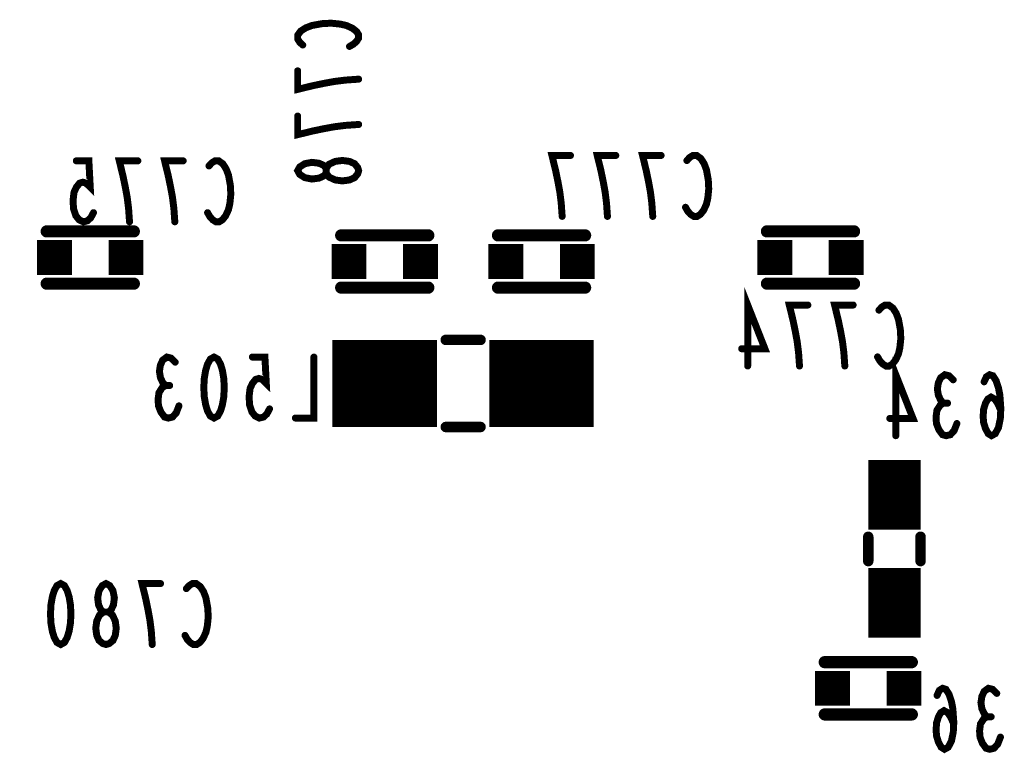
# Model space of a CAD drawing. Extents: x 0 to 8.86, y -3.29 to 6.3.
# Tile 83 of 129: x 6.35 to 6.92, y 2.84 to 3.26. Entities that reach past the tile are written whole.
import ezdxf

# ---------------------------------------------------------------- set-up
doc = ezdxf.new("R2010")
doc.units = 0
doc.layers.get('0').update_dxf_attribs({"color": 3, "linetype": 'CONTINUOUS'})

# ---------------------------------------------------------------- blocks, each defined once
blk = doc.blocks.new('PAD_S1')
at = {"const_width": 1}
blk.add_lwpolyline([(-0.5, 0), (0.5, 0)], dxfattribs=at)
blk = doc.blocks.new('PAD_R1')
at = {"const_width": 0.5}
blk.add_lwpolyline([(0.25, 0, 1), (-0.25, 0, 1)], format="xyb", close=True, dxfattribs=at)

msp = doc.modelspace()

# ---------------------------------------------------------------- linework, layer by layer
for points, const_width in [([(6.51542, 3.24926), (6.51367, 3.25086), (6.5125, 3.25273), (6.5125, 3.25486), (6.51425, 3.25726), (6.51717, 3.25913), (6.52067, 3.26046), (6.5265, 3.26153), (6.53175, 3.2618), (6.537, 3.26126), (6.5405, 3.26046), (6.544, 3.25886), (6.54633, 3.257), (6.5475, 3.25513), (6.5475, 3.25326), (6.54633, 3.2514), (6.54458, 3.2498), (6.54225, 3.24846)], 0.004), ([(6.5475, 3.22966), (6.53992, 3.22913), (6.5335, 3.22833), (6.52767, 3.22726), (6.52125, 3.22593), (6.5125, 3.2238), (6.5125, 3.23446)], 0.004), ([(6.5475, 3.20366), (6.53992, 3.20313), (6.5335, 3.20233), (6.52767, 3.20126), (6.52125, 3.19993), (6.5125, 3.1978), (6.5125, 3.20846)], 0.004), ([(6.6643, 3.15088), (6.66377, 3.15846), (6.66297, 3.16488), (6.6619, 3.17071), (6.66057, 3.17713), (6.65844, 3.18588), (6.6691, 3.18588)], 0.004), ([(6.6903, 3.15088), (6.68977, 3.15846), (6.68897, 3.16488), (6.6879, 3.17071), (6.68657, 3.17713), (6.68444, 3.18588), (6.6951, 3.18588)], 0.004), ([(6.7163, 3.15088), (6.71577, 3.15846), (6.71497, 3.16488), (6.7139, 3.17071), (6.71257, 3.17713), (6.71044, 3.18588), (6.7211, 3.18588)], 0.004), ([(6.7359, 3.18296), (6.7375, 3.18471), (6.73937, 3.18588), (6.7415, 3.18588), (6.7439, 3.18413), (6.74577, 3.18121), (6.7471, 3.17771), (6.74817, 3.17188), (6.74844, 3.16663), (6.7479, 3.16138), (6.7471, 3.15788), (6.7455, 3.15438), (6.74364, 3.15205), (6.74177, 3.15088), (6.7399, 3.15088), (6.73804, 3.15205), (6.73644, 3.1538), (6.7351, 3.15613)], 0.004), ([(6.39533, 3.15303), (6.39373, 3.15011), (6.39186, 3.14836), (6.38946, 3.14778), (6.38706, 3.14895), (6.38519, 3.15128), (6.38386, 3.15536), (6.38359, 3.16003), (6.38413, 3.1647), (6.38546, 3.16761), (6.38733, 3.16995), (6.38919, 3.17053), (6.39106, 3.16995), (6.39346, 3.16761), (6.39266, 3.18278), (6.38546, 3.18278)], 0.004), ([(6.41599, 3.14778), (6.41546, 3.15536), (6.41466, 3.16178), (6.41359, 3.16761), (6.41226, 3.17403), (6.41013, 3.18278), (6.42079, 3.18278)], 0.004), ([(6.44199, 3.14778), (6.44146, 3.15536), (6.44066, 3.16178), (6.43959, 3.16761), (6.43826, 3.17403), (6.43613, 3.18278), (6.44679, 3.18278)], 0.004), ([(6.46159, 3.17986), (6.46319, 3.18161), (6.46506, 3.18278), (6.46719, 3.18278), (6.46959, 3.18103), (6.47146, 3.17811), (6.47279, 3.17461), (6.47386, 3.16878), (6.47413, 3.16353), (6.47359, 3.15828), (6.47279, 3.15478), (6.47119, 3.15128), (6.46933, 3.14895), (6.46746, 3.14778), (6.46559, 3.14778), (6.46373, 3.14895), (6.46213, 3.1507), (6.46079, 3.15303)], 0.004), ([(6.41846, 3.14228), (6.36846, 3.14228)], 0.007), ([(6.41846, 3.14228), (6.36846, 3.14228)], 0.007), ([(6.53748, 3.14), (6.58748, 3.14)], 0.007), ([(6.53748, 3.14), (6.58748, 3.14)], 0.007), ([(6.67748, 3.14), (6.62748, 3.14)], 0.007), ([(6.67748, 3.14), (6.62748, 3.14)], 0.007), ([(6.78184, 3.14228), (6.83184, 3.14228)], 0.007), ([(6.78184, 3.14228), (6.83184, 3.14228)], 0.007), ([(6.41846, 3.11228), (6.36846, 3.11228)], 0.007), ([(6.41846, 3.11228), (6.36846, 3.11228)], 0.007), ([(6.78184, 3.11228), (6.83184, 3.11228)], 0.007), ([(6.78184, 3.11228), (6.83184, 3.11228)], 0.007), ([(6.53748, 3.11), (6.58748, 3.11)], 0.007), ([(6.53748, 3.11), (6.58748, 3.11)], 0.007), ([(6.67748, 3.11), (6.62748, 3.11)], 0.007), ([(6.67748, 3.11), (6.62748, 3.11)], 0.007), ([(6.7708, 3.065), (6.7708, 3.1), (6.78067, 3.07492), (6.76733, 3.07492)], 0.004), ([(6.80053, 3.065), (6.8, 3.07258), (6.7992, 3.079), (6.79813, 3.08483), (6.7968, 3.09125), (6.79467, 3.1), (6.80533, 3.1)], 0.004), ([(6.82653, 3.065), (6.826, 3.07258), (6.8252, 3.079), (6.82413, 3.08483), (6.8228, 3.09125), (6.82067, 3.1), (6.83133, 3.1)], 0.004), ([(6.84613, 3.09708), (6.84773, 3.09883), (6.8496, 3.1), (6.85173, 3.1), (6.85413, 3.09825), (6.856, 3.09533), (6.85733, 3.09183), (6.8584, 3.086), (6.85867, 3.08075), (6.85813, 3.0755), (6.85733, 3.072), (6.85573, 3.0685), (6.85387, 3.06617), (6.852, 3.065), (6.85013, 3.065), (6.84827, 3.06617), (6.84667, 3.06792), (6.84533, 3.07025)], 0.004), ([(6.53248, 3.055), (6.59248, 3.055)], 0.05), ([(6.61748, 3.08), (6.59748, 3.08)], 0.006), ([(6.61748, 3.08), (6.59748, 3.08)], 0.006), ([(6.62248, 3.055), (6.68248, 3.055)], 0.05), ([(6.43663, 3.0538), (6.43503, 3.05555), (6.4337, 3.05846), (6.43317, 3.06196), (6.4337, 3.06546), (6.43503, 3.06838), (6.43743, 3.07013), (6.43983, 3.06955), (6.44223, 3.06721)], 0.004), ([(6.49637, 3.04038), (6.49477, 3.03746), (6.4929, 3.03571), (6.4905, 3.03513), (6.4881, 3.0363), (6.48623, 3.03863), (6.4849, 3.04271), (6.48463, 3.04738), (6.48517, 3.05205), (6.4865, 3.05496), (6.48837, 3.0573), (6.49023, 3.05788), (6.4921, 3.0573), (6.4945, 3.05496), (6.4937, 3.07013), (6.4865, 3.07013)], 0.004), ([(6.52183, 3.07013), (6.52183, 3.03513), (6.51117, 3.03513)], 0.004), ([(6.8558, 3.025), (6.8558, 3.06), (6.86567, 3.03492), (6.85233, 3.03492)], 0.004), ([(6.88313, 3.04367), (6.88153, 3.04542), (6.8802, 3.04833), (6.87967, 3.05183), (6.8802, 3.05533), (6.88153, 3.05825), (6.88393, 3.06), (6.88633, 3.05942), (6.88873, 3.05708)], 0.004), ([(6.91607, 3.03958), (6.9142, 3.04367), (6.9126, 3.046), (6.91047, 3.04717), (6.9086, 3.046), (6.90727, 3.04367), (6.9062, 3.04017), (6.90593, 3.03608), (6.9062, 3.03258), (6.90727, 3.02908), (6.90887, 3.02617), (6.91073, 3.025), (6.91287, 3.02617), (6.91473, 3.02967), (6.9158, 3.03492), (6.91607, 3.04075), (6.91553, 3.04833), (6.91473, 3.05242), (6.9134, 3.0565), (6.91153, 3.05942), (6.90967, 3.06), (6.9078, 3.05883), (6.90647, 3.05592)], 0.004), ([(6.44437, 3.04213), (6.44277, 3.03805), (6.44063, 3.03571), (6.43823, 3.03513), (6.4361, 3.03571), (6.43397, 3.03863), (6.43263, 3.04213), (6.43237, 3.04563), (6.4329, 3.04971), (6.43477, 3.05263), (6.43663, 3.0538), (6.43903, 3.0538)], 0.004), ([(6.89087, 3.032), (6.88927, 3.02792), (6.88713, 3.02558), (6.88473, 3.025), (6.8826, 3.02558), (6.88047, 3.0285), (6.87913, 3.032), (6.87887, 3.0355), (6.8794, 3.03958), (6.88127, 3.0425), (6.88313, 3.04367), (6.88553, 3.04367)], 0.004), ([(6.61748, 3.03), (6.59748, 3.03)], 0.006), ([(6.61748, 3.03), (6.59748, 3.03)], 0.006), ([(6.855, 2.971), (6.855, 3.011)], 0.03), ([(6.84, 2.953), (6.84, 2.967)], 0.006), ([(6.84, 2.953), (6.84, 2.967)], 0.006), ([(6.87, 2.953), (6.87, 2.967)], 0.006), ([(6.87, 2.953), (6.87, 2.967)], 0.006), ([(6.855, 2.909), (6.855, 2.949)], 0.03), ([(6.42903, 2.90513), (6.4285, 2.91271), (6.4277, 2.91913), (6.42663, 2.92496), (6.4253, 2.93138), (6.42317, 2.94013), (6.43383, 2.94013)], 0.004), ([(6.44863, 2.93721), (6.45023, 2.93896), (6.4521, 2.94013), (6.45423, 2.94013), (6.45663, 2.93838), (6.4585, 2.93546), (6.45983, 2.93196), (6.4609, 2.92613), (6.46117, 2.92088), (6.46063, 2.91563), (6.45983, 2.91213), (6.45823, 2.90863), (6.45637, 2.9063), (6.4545, 2.90513), (6.45263, 2.90513), (6.45077, 2.9063), (6.44917, 2.90805), (6.44783, 2.91038)], 0.004), ([(6.815, 2.895), (6.865, 2.895)], 0.007), ([(6.815, 2.895), (6.865, 2.895)], 0.007), ([(6.88907, 2.85958), (6.8872, 2.86367), (6.8856, 2.866), (6.88347, 2.86717), (6.8816, 2.866), (6.88027, 2.86367), (6.8792, 2.86017), (6.87893, 2.85608), (6.8792, 2.85258), (6.88027, 2.84908), (6.88187, 2.84617), (6.88373, 2.845), (6.88587, 2.84617), (6.88773, 2.84967), (6.8888, 2.85492), (6.88907, 2.86075), (6.88853, 2.86833), (6.88773, 2.87242), (6.8864, 2.8765), (6.88453, 2.87942), (6.88267, 2.88), (6.8808, 2.87883), (6.87947, 2.87592)], 0.004), ([(6.90813, 2.86367), (6.90653, 2.86542), (6.9052, 2.86833), (6.90467, 2.87183), (6.9052, 2.87533), (6.90653, 2.87825), (6.90893, 2.88), (6.91133, 2.87942), (6.91373, 2.87708)], 0.004), ([(6.815, 2.865), (6.865, 2.865)], 0.007), ([(6.815, 2.865), (6.865, 2.865)], 0.007), ([(6.91587, 2.852), (6.91427, 2.84792), (6.91213, 2.84558), (6.90973, 2.845), (6.9076, 2.84558), (6.90547, 2.8485), (6.90413, 2.852), (6.90387, 2.8555), (6.9044, 2.85958), (6.90627, 2.8625), (6.90813, 2.86367), (6.91053, 2.86367)], 0.004)]:
    msp.add_lwpolyline(points, dxfattribs=dict(const_width=const_width))
at = {"const_width": 0.004}
for points in [[(6.5475, 3.17713), (6.54692, 3.17526), (6.54517, 3.17313), (6.54225, 3.1718), (6.53817, 3.17126), (6.53408, 3.1718), (6.53058, 3.1734), (6.52883, 3.1758), (6.52883, 3.17846), (6.52767, 3.18006), (6.52475, 3.1814), (6.52067, 3.18193), (6.51658, 3.18113), (6.51367, 3.17926), (6.5125, 3.17713), (6.51367, 3.175), (6.51658, 3.17313), (6.52067, 3.17233), (6.52475, 3.17286), (6.52767, 3.1742), (6.52883, 3.1758), (6.52883, 3.17846), (6.53058, 3.18086), (6.53408, 3.18246), (6.53817, 3.183), (6.54225, 3.18246), (6.54517, 3.18113), (6.54692, 3.179)], [(6.4645, 3.07013), (6.46663, 3.06896), (6.46823, 3.06605), (6.4693, 3.06255), (6.4701, 3.05788), (6.47037, 3.05263), (6.4701, 3.04738), (6.4693, 3.04271), (6.46823, 3.03921), (6.46663, 3.0363), (6.4645, 3.03513), (6.46237, 3.0363), (6.46077, 3.03921), (6.4597, 3.04271), (6.4589, 3.04738), (6.45863, 3.05263), (6.4589, 3.05788), (6.4597, 3.06255), (6.46077, 3.06605), (6.46237, 3.06896)], [(6.3765, 2.94013), (6.37863, 2.93896), (6.38023, 2.93605), (6.3813, 2.93255), (6.3821, 2.92788), (6.38237, 2.92263), (6.3821, 2.91738), (6.3813, 2.91271), (6.38023, 2.90921), (6.37863, 2.9063), (6.3765, 2.90513), (6.37437, 2.9063), (6.37277, 2.90921), (6.3717, 2.91271), (6.3709, 2.91738), (6.37063, 2.92263), (6.3709, 2.92788), (6.3717, 2.93255), (6.37277, 2.93605), (6.37437, 2.93896)], [(6.4025, 2.90513), (6.40063, 2.90571), (6.3985, 2.90746), (6.39717, 2.91038), (6.39663, 2.91446), (6.39717, 2.91855), (6.39877, 2.92205), (6.40117, 2.9238), (6.40383, 2.9238), (6.40543, 2.92496), (6.40677, 2.92788), (6.4073, 2.93196), (6.4065, 2.93605), (6.40463, 2.93896), (6.4025, 2.94013), (6.40037, 2.93896), (6.3985, 2.93605), (6.3977, 2.93196), (6.39823, 2.92788), (6.39957, 2.92496), (6.40117, 2.9238), (6.40383, 2.9238), (6.40623, 2.92205), (6.40783, 2.91855), (6.40837, 2.91446), (6.40783, 2.91038), (6.4065, 2.90746), (6.40437, 2.90571)]]:
    msp.add_lwpolyline(points, close=True, dxfattribs=at)

# ---------------------------------------------------------------- block references
for name, p, xscale, yscale in [('PAD_R1', (6.51542, 3.24926), 0.004, 0.004), ('PAD_R1', (6.54225, 3.24846), 0.004, 0.004), ('PAD_R1', (6.5125, 3.23446), 0.004, 0.004), ('PAD_R1', (6.5475, 3.22966), 0.004, 0.004), ('PAD_R1', (6.5125, 3.20846), 0.004, 0.004), ('PAD_R1', (6.5475, 3.20366), 0.004, 0.004), ('PAD_R1', (6.6691, 3.18588), 0.004, 0.004), ('PAD_R1', (6.6951, 3.18588), 0.004, 0.004), ('PAD_R1', (6.7211, 3.18588), 0.004, 0.004), ('PAD_R1', (6.38546, 3.18278), 0.004, 0.004), ('PAD_R1', (6.42079, 3.18278), 0.004, 0.004), ('PAD_R1', (6.44679, 3.18278), 0.004, 0.004), ('PAD_R1', (6.46159, 3.17986), 0.004, 0.004), ('PAD_R1', (6.7359, 3.18296), 0.004, 0.004), ('PAD_R1', (6.39533, 3.15303), 0.004, 0.004), ('PAD_R1', (6.46079, 3.15303), 0.004, 0.004), ('PAD_R1', (6.7351, 3.15613), 0.004, 0.004), ('PAD_R1', (6.41599, 3.14778), 0.004, 0.004), ('PAD_R1', (6.44199, 3.14778), 0.004, 0.004), ('PAD_R1', (6.6643, 3.15088), 0.004, 0.004), ('PAD_R1', (6.6903, 3.15088), 0.004, 0.004), ('PAD_R1', (6.7163, 3.15088), 0.004, 0.004), ('PAD_R1', (6.36846, 3.14228), 0.007, 0.007), ('PAD_R1', (6.36846, 3.14228), 0.007, 0.007), ('PAD_R1', (6.41846, 3.14228), 0.007, 0.007), ('PAD_R1', (6.41846, 3.14228), 0.007, 0.007), ('PAD_R1', (6.53748, 3.14), 0.007, 0.007), ('PAD_R1', (6.53748, 3.14), 0.007, 0.007), ('PAD_R1', (6.58748, 3.14), 0.007, 0.007), ('PAD_R1', (6.58748, 3.14), 0.007, 0.007), ('PAD_R1', (6.62748, 3.14), 0.007, 0.007), ('PAD_R1', (6.62748, 3.14), 0.007, 0.007), ('PAD_R1', (6.67748, 3.14), 0.007, 0.007), ('PAD_R1', (6.67748, 3.14), 0.007, 0.007), ('PAD_R1', (6.78184, 3.14228), 0.007, 0.007), ('PAD_R1', (6.78184, 3.14228), 0.007, 0.007), ('PAD_R1', (6.83184, 3.14228), 0.007, 0.007), ('PAD_R1', (6.83184, 3.14228), 0.007, 0.007), ('PAD_S1', (6.37296, 3.12728), 0.02, 0.02), ('PAD_S1', (6.41396, 3.12728), 0.02, 0.02), ('PAD_S1', (6.78634, 3.12728), 0.02, 0.02), ('PAD_S1', (6.82734, 3.12728), 0.02, 0.02), ('PAD_S1', (6.54198, 3.125), 0.02, 0.02), ('PAD_S1', (6.58298, 3.125), 0.02, 0.02), ('PAD_S1', (6.63198, 3.125), 0.02, 0.02), ('PAD_S1', (6.67298, 3.125), 0.02, 0.02), ('PAD_R1', (6.36846, 3.11228), 0.007, 0.007), ('PAD_R1', (6.36846, 3.11228), 0.007, 0.007), ('PAD_R1', (6.41846, 3.11228), 0.007, 0.007), ('PAD_R1', (6.41846, 3.11228), 0.007, 0.007), ('PAD_R1', (6.78184, 3.11228), 0.007, 0.007), ('PAD_R1', (6.78184, 3.11228), 0.007, 0.007), ('PAD_R1', (6.83184, 3.11228), 0.007, 0.007), ('PAD_R1', (6.83184, 3.11228), 0.007, 0.007), ('PAD_R1', (6.53748, 3.11), 0.007, 0.007), ('PAD_R1', (6.53748, 3.11), 0.007, 0.007), ('PAD_R1', (6.58748, 3.11), 0.007, 0.007), ('PAD_R1', (6.58748, 3.11), 0.007, 0.007), ('PAD_R1', (6.62748, 3.11), 0.007, 0.007), ('PAD_R1', (6.62748, 3.11), 0.007, 0.007), ('PAD_R1', (6.67748, 3.11), 0.007, 0.007), ('PAD_R1', (6.67748, 3.11), 0.007, 0.007), ('PAD_R1', (6.80533, 3.1), 0.004, 0.004), ('PAD_R1', (6.83133, 3.1), 0.004, 0.004), ('PAD_R1', (6.84613, 3.09708), 0.004, 0.004), ('PAD_R1', (6.59748, 3.08), 0.006, 0.006), ('PAD_R1', (6.59748, 3.08), 0.006, 0.006), ('PAD_R1', (6.61748, 3.08), 0.006, 0.006), ('PAD_R1', (6.61748, 3.08), 0.006, 0.006), ('PAD_R1', (6.76733, 3.07492), 0.004, 0.004), ('PAD_R1', (6.44223, 3.06721), 0.004, 0.004), ('PAD_R1', (6.4865, 3.07013), 0.004, 0.004), ('PAD_R1', (6.52183, 3.07013), 0.004, 0.004), ('PAD_R1', (6.84533, 3.07025), 0.004, 0.004), ('PAD_R1', (6.7708, 3.065), 0.004, 0.004), ('PAD_R1', (6.80053, 3.065), 0.004, 0.004), ('PAD_R1', (6.82653, 3.065), 0.004, 0.004), ('PAD_R1', (6.88873, 3.05708), 0.004, 0.004), ('PAD_R1', (6.90647, 3.05592), 0.004, 0.004), ('PAD_R1', (6.43663, 3.0538), 0.004, 0.004), ('PAD_R1', (6.43903, 3.0538), 0.004, 0.004), ('PAD_R1', (6.44437, 3.04213), 0.004, 0.004), ('PAD_R1', (6.49637, 3.04038), 0.004, 0.004), ('PAD_R1', (6.88313, 3.04367), 0.004, 0.004), ('PAD_R1', (6.88553, 3.04367), 0.004, 0.004), ('PAD_R1', (6.91607, 3.03958), 0.004, 0.004), ('PAD_R1', (6.51117, 3.03513), 0.004, 0.004), ('PAD_R1', (6.85233, 3.03492), 0.004, 0.004), ('PAD_R1', (6.59748, 3.03), 0.006, 0.006), ('PAD_R1', (6.59748, 3.03), 0.006, 0.006), ('PAD_R1', (6.61748, 3.03), 0.006, 0.006), ('PAD_R1', (6.61748, 3.03), 0.006, 0.006), ('PAD_R1', (6.89087, 3.032), 0.004, 0.004), ('PAD_R1', (6.8558, 3.025), 0.004, 0.004), ('PAD_R1', (6.84, 2.967), 0.006, 0.006), ('PAD_R1', (6.84, 2.967), 0.006, 0.006), ('PAD_R1', (6.87, 2.967), 0.006, 0.006), ('PAD_R1', (6.87, 2.967), 0.006, 0.006), ('PAD_R1', (6.84, 2.953), 0.006, 0.006), ('PAD_R1', (6.84, 2.953), 0.006, 0.006), ('PAD_R1', (6.87, 2.953), 0.006, 0.006), ('PAD_R1', (6.87, 2.953), 0.006, 0.006), ('PAD_R1', (6.43383, 2.94013), 0.004, 0.004), ('PAD_R1', (6.44863, 2.93721), 0.004, 0.004), ('PAD_R1', (6.44783, 2.91038), 0.004, 0.004), ('PAD_R1', (6.42903, 2.90513), 0.004, 0.004), ('PAD_R1', (6.815, 2.895), 0.007, 0.007), ('PAD_R1', (6.815, 2.895), 0.007, 0.007), ('PAD_R1', (6.865, 2.895), 0.007, 0.007), ('PAD_R1', (6.865, 2.895), 0.007, 0.007), ('PAD_S1', (6.8195, 2.88), 0.02, 0.02), ('PAD_S1', (6.8605, 2.88), 0.02, 0.02), ('PAD_R1', (6.87947, 2.87592), 0.004, 0.004), ('PAD_R1', (6.91373, 2.87708), 0.004, 0.004), ('PAD_R1', (6.815, 2.865), 0.007, 0.007), ('PAD_R1', (6.815, 2.865), 0.007, 0.007), ('PAD_R1', (6.865, 2.865), 0.007, 0.007), ('PAD_R1', (6.865, 2.865), 0.007, 0.007), ('PAD_R1', (6.90813, 2.86367), 0.004, 0.004), ('PAD_R1', (6.91053, 2.86367), 0.004, 0.004), ('PAD_R1', (6.88907, 2.85958), 0.004, 0.004), ('PAD_R1', (6.91587, 2.852), 0.004, 0.004)]:
    msp.add_blockref(name, p, dxfattribs=dict(xscale=xscale, yscale=yscale))

doc.saveas('drawing.dxf')
